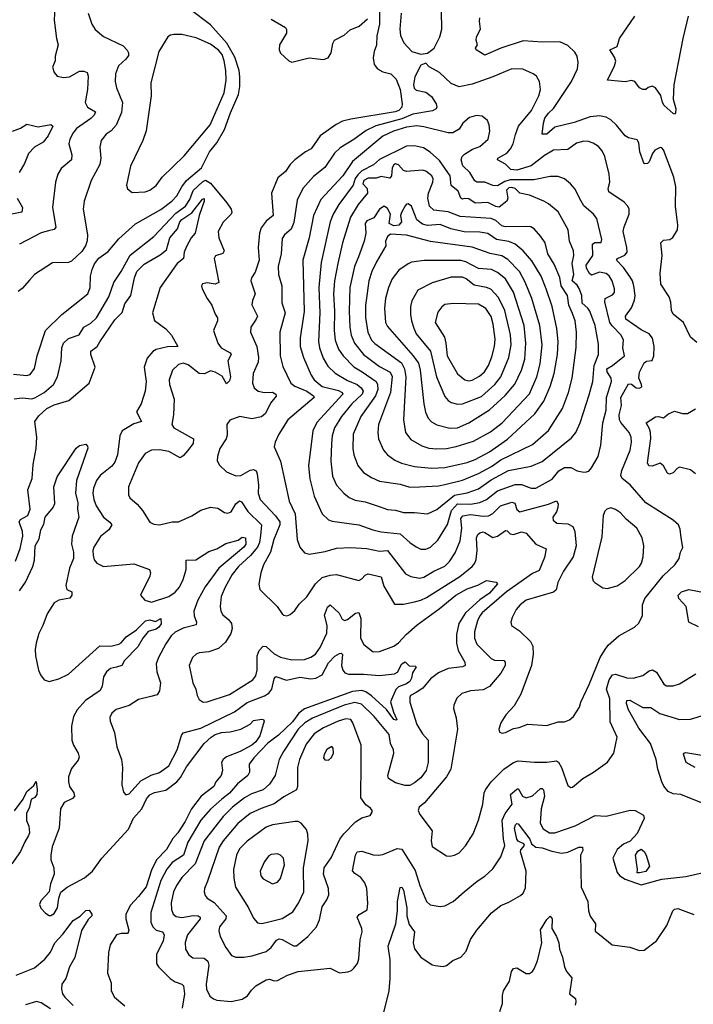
# Model space of a CAD drawing. Extents: x 2057697 to 2160550, y 827490 to 1016834.
# Tile 194 of 256: x 2071349 to 2075572, y 899000 to 905173. Entities that reach past the tile are written whole.
import ezdxf

# ---------------------------------------------------------------- set-up
doc = ezdxf.new("R2010")
doc.units = 0

msp = doc.modelspace()

# ---------------------------------------------------------------- linework, layer by layer
at = {"layer": '0CON20XD'}
for points in [[(2071571.9, 905295), (2071565, 905170), (2071579.4, 905055), (2071591.4, 905015), (2071572.5, 904945), (2071570.8, 904915), (2071556, 904875), (2071565, 904842.5), (2071585, 904820), (2071625, 904811.2), (2071662.5, 904815), (2071725, 904851.4), (2071751.7, 904851.7), (2071772.1, 904842.1), (2071779.5, 904819.5), (2071774.2, 904735), (2071758.9, 904655), (2071774.7, 904624.7), (2071824.4, 904595), (2071815.5, 904575), (2071795.2, 904554.8), (2071705, 904490.9), (2071683.9, 904465), (2071663.8, 904425), (2071657.3, 904395), (2071676.1, 904326.1), (2071673.6, 904295), (2071610.2, 904239.8), (2071589.4, 904205), (2071574.4, 904155), (2071555.5, 903995), (2071576.5, 903873.5), (2071565, 903858.6), (2071529.8, 903850.2), (2071485, 903836.5), (2071348, 903765)], [(2071778.6, 905215), (2071801.4, 905145), (2071822.8, 905112.8), (2071875, 905067.1), (2071998.5, 905008.5), (2072022.6, 904982.6), (2072031.5, 904965), (2072030.5, 904949.5), (2072014.2, 904925.8), (2071969.6, 904885), (2071949.5, 904835), (2071948.9, 904785), (2071956.4, 904746.4), (2071994.6, 904655), (2071988.3, 904591.7), (2071955, 904511.4), (2071922.7, 904477.3), (2071891.4, 904455), (2071861.1, 904415), (2071851.5, 904375), (2071858.2, 904305), (2071851.8, 904265), (2071798.1, 904165), (2071754.4, 904035), (2071747.8, 903985), (2071774.4, 903825), (2071773, 903787), (2071762.5, 903755), (2071739.6, 903720.4), (2071675, 903660), (2071655, 903650.8), (2071555, 903648.1), (2071442.5, 903575), (2071410.8, 903539.2), (2071365, 903488.6), (2071340.2, 903469.8)], [(2072669.9, 904590.1), (2072721.9, 904705), (2072729.6, 904755), (2072728.5, 904815), (2072724.8, 904855), (2072697.7, 904937.7), (2072647.2, 905027.2), (2072545, 905141.1), (2072417.8, 905237.8)], [(2073604.2, 905235), (2073605.4, 905145), (2073588.7, 905071.3), (2073586.4, 905013.6), (2073571.2, 904975), (2073565.3, 904935.3), (2073572.4, 904892.4), (2073591.8, 904865), (2073625, 904847.1), (2073675.7, 904835), (2073710.2, 904800.2), (2073734.2, 904735), (2073747.2, 904645), (2073744.7, 904625), (2073726.8, 904605), (2073703.1, 904595), (2073425, 904549.4), (2073373.8, 904536.2), (2073332.7, 904517.3), (2073232.5, 904445), (2073175.8, 904364.2), (2073140.8, 904345), (2073075, 904294.4), (2073045.6, 904265), (2073015, 904220.6), (2072967.3, 904182.7), (2072928.8, 904085), (2072937.7, 903945), (2072895, 903910.3), (2072862.5, 903867.5), (2072853.2, 903835), (2072845.2, 903745), (2072851.2, 903665), (2072825, 903590), (2072802.5, 903555), (2072799.2, 903535), (2072825.4, 903455), (2072808.1, 903411.9), (2072805.5, 903385), (2072839.5, 903315), (2072832.7, 903295), (2072799.4, 903245), (2072795.8, 903215), (2072835, 903123.8), (2072847.2, 903055), (2072843.8, 903025), (2072813.3, 902955), (2072808.9, 902895), (2072820, 902865), (2072844.2, 902845), (2072885, 902835.8), (2072935, 902838), (2072955, 902825.6), (2072957.8, 902812.2), (2072921.2, 902768.8), (2072889.5, 902705), (2072865, 902682.9), (2072805, 902671.1), (2072730, 902685), (2072667, 902663), (2072648, 902635), (2072649.1, 902569.1), (2072643.1, 902545), (2072604.3, 902485), (2072590, 902435), (2072588.3, 902408.3), (2072601.1, 902381.1), (2072645, 902337.5), (2072705, 902314.2), (2072735, 902314.4), (2072795, 902349.2), (2072815, 902352.2), (2072830.9, 902345), (2072839.1, 902325), (2072847.5, 902255), (2072844.6, 902205), (2072856.2, 902165), (2072953.3, 902063.3), (2072979.2, 902025), (2072979.5, 902005), (2072943.5, 901915), (2072921.8, 901835), (2072878.8, 901755), (2072861.5, 901705), (2072848.6, 901635), (2072855, 901600), (2072962.5, 901495), (2072995, 901447.5), (2073005, 901439.2), (2073025, 901435.8), (2073045, 901443.8), (2073075, 901468.8), (2073102.3, 901507.7), (2073150, 901555), (2073204.8, 901635.2), (2073244.8, 901675.2), (2073295, 901691.2), (2073335, 901693.9), (2073475, 901657.8), (2073495, 901666.9), (2073515, 901691.1), (2073535, 901698.9), (2073615, 901679.4), (2073631.8, 901621.8), (2073698.8, 901508.8), (2073755, 901508.2), (2073825, 901522.5), (2073865, 901533.8), (2073898.8, 901551.2), (2074108.6, 901681.4), (2074186.5, 901745), (2074202.9, 901765), (2074211.5, 901788.5), (2074216.3, 901845), (2074213.3, 901925), (2074221.1, 901945), (2074233.3, 901956.7), (2074255, 901962.2), (2074265, 901958.9), (2074315, 901927.5), (2074345, 901936), (2074395, 901971.1), (2074405, 901969.4), (2074425, 901949.4), (2074445.7, 901945.7), (2074495, 901963.1), (2074525, 901954.2), (2074585.7, 901885.7), (2074650, 901855), (2074639.5, 901800.5), (2074605, 901720.5), (2074565, 901700), (2074400.3, 901585), (2074249.6, 901455), (2074233.8, 901435), (2074218.5, 901405), (2074201.3, 901335), (2074201.1, 901295), (2074215, 901257.5), (2074305, 901167.3), (2074325, 901158.5), (2074385, 901154.4), (2074393.3, 901145), (2074392.9, 901125), (2074365.5, 901075), (2074295, 900993.1), (2074255, 900972.2), (2074175, 900965.6), (2074120.9, 900949.1), (2074090.3, 900919.7), (2074070.8, 900875), (2074069.2, 900855), (2074085.7, 900795), (2074093.5, 900725), (2074052.5, 900475), (2074024.1, 900425.9), (2073886.4, 900263.6), (2073854.2, 900235), (2073848, 900215), (2073858.8, 900188.8), (2073935, 900087.5), (2073928, 900025), (2073935, 899990), (2074025, 899931.2), (2074045, 899928), (2074075, 899934.2)], [(2073740, 905215), (2073731.8, 905115), (2073736.5, 905075), (2073757.4, 905027.4), (2073808, 904975), (2073865, 904956.5)], [(2073865, 904956.5), (2073905, 904963.5), (2073948.6, 904995), (2073982.9, 905065), (2073996.6, 905113.4), (2073994.5, 905225)], [(2072925, 905176.4), (2073015.2, 905125.2), (2073022.3, 905112.3), (2073021.3, 905088.7), (2072978.9, 905015), (2072975.6, 904985), (2072985, 904962.5), (2073035.9, 904915.9), (2073055, 904908), (2073165, 904934.3), (2073255, 904924.5), (2073284, 904935), (2073301.1, 904965), (2073312.2, 905025), (2073322.5, 905045), (2073384.4, 905075.6), (2073420.9, 905109.1), (2073477.1, 905132.9), (2073530.8, 905179.2)], [(2075595, 903150), (2075555, 903182.5), (2075510, 903275), (2075445, 903326.7), (2075435, 903350), (2075431.9, 903401.9), (2075421.4, 903435), (2075369.2, 903515), (2075363.6, 903585), (2075377.8, 903695), (2075369.2, 903775), (2075385, 903790.8), (2075425, 903795.8), (2075443.2, 903806.8), (2075472.9, 903855), (2075475.5, 903885), (2075461.3, 904005), (2075462.5, 904125), (2075449.4, 904185), (2075385, 904357.5), (2075375, 904370), (2075365, 904371.2), (2075332, 904355), (2075315.7, 904335), (2075295, 904282), (2075285, 904271.9), (2075265, 904268.8), (2075236.2, 904345), (2075231.5, 904401.5), (2075219.5, 904419.5), (2075165, 904432.2), (2075145, 904444.4), (2075091.7, 904511.7), (2075055.7, 904545.7), (2075025, 904562.9), (2074985, 904570.4), (2074926.3, 904563.7), (2074825, 904528), (2074705, 904500), (2074655, 904455.5), (2074624, 904455), (2074632.3, 904525), (2074642.5, 904555), (2074665, 904588.2), (2074695, 904616.2), (2074808.4, 904785), (2074845.4, 904865), (2074850.6, 904905), (2074844, 904945), (2074829.1, 904969.1), (2074785, 905012), (2074735, 905035.6), (2074626.6, 905033.4), (2074505, 905041.6), (2074364.8, 904995.2), (2074265, 904950), (2074211.2, 904985), (2074206.2, 904995), (2074219.4, 905015), (2074210.6, 905045), (2074213.3, 905065), (2074238.2, 905115), (2074231.1, 905165), (2074234.4, 905185)], [(2075540, 905195), (2075506.6, 905055), (2075450.3, 904765), (2075446.9, 904675), (2075462.7, 904615), (2075461.4, 904588.6), (2075455, 904581.2), (2075445, 904586), (2075390, 904635), (2075378.8, 904655), (2075368.1, 904698.1), (2075335, 904746), (2075315, 904757.1), (2075288.3, 904748.3), (2075275, 904736.2), (2075255, 904736.2), (2075235, 904746.7), (2075206, 904785), (2075185, 904792.9), (2075145, 904783.3), (2075033.8, 904795), (2075077.5, 904885), (2075085.7, 904914.3), (2075078.3, 904938.3), (2075048, 904985), (2075094.5, 905005.5), (2075110, 905055), (2075205, 905195.8)], [(2072055, 904090), (2072135, 904093.5), (2072166.1, 904103.9), (2072205, 904134.2), (2072243.1, 904186.9), (2072380.8, 904319.2), (2072542.8, 904515), (2072631.1, 904715), (2072644.1, 904795), (2072641.8, 904855), (2072630.6, 904915), (2072618.1, 904955), (2072595, 904981.8), (2072545, 905020.4), (2072455, 905060.5), (2072365, 905081.5), (2072315, 905080.6), (2072295, 905076.9), (2072278.6, 905065), (2072222.5, 904975), (2072171.8, 904778.2), (2072172.9, 904695), (2072142.8, 904477.2), (2072121.9, 904415), (2072043.3, 904255), (2072020, 904135), (2072025, 904113.3), (2072055, 904090)], [(2074375, 900698.8), (2074395, 900704), (2074445, 900730), (2074480, 900735), (2074535, 900756.7), (2074655, 900748.8), (2074725, 900770), (2074765, 900771.2), (2074797, 900783), (2074821.2, 900805), (2074857.9, 900862.1), (2074867.1, 900895), (2074920, 901005), (2074989.2, 901175), (2075015, 901218.6), (2075039.5, 901250.5), (2075105, 901310.8), (2075204.6, 901365.4), (2075230.9, 901389.1), (2075253.1, 901436.9), (2075253.8, 901505), (2075267.5, 901545), (2075383.8, 901686.2), (2075455.7, 901755), (2075484.2, 901795), (2075491.2, 901835), (2075505.8, 901864.2), (2075497.1, 901925), (2075489.4, 901979.4), (2075478.8, 902005), (2075446.2, 902035), (2075273.8, 902143.8), (2075175.9, 902255.9), (2075126.6, 902296.6), (2075117.9, 902315), (2075124.3, 902345.7), (2075177.1, 902475), (2075183.8, 902525), (2075182.1, 902555), (2075169.6, 902585), (2075117.1, 902647.1), (2075109.3, 902665), (2075107.7, 902695), (2075121.6, 902755), (2075118.7, 902805), (2075165, 902890.4), (2075185, 902887.7), (2075215, 902864.4), (2075235, 902862.5), (2075248.9, 902871.1), (2075248.5, 902885), (2075230.3, 902925), (2075235, 902964), (2075265, 903021.6), (2075277.9, 903032.1), (2075314.4, 903035.6), (2075324.5, 903065.5), (2075326.5, 903125), (2075316, 903176), (2075294.7, 903204.7), (2075245, 903229.6), (2075148.9, 903295), (2075148.1, 903315), (2075185, 903365.7), (2075203.9, 903415), (2075207.2, 903445), (2075198.6, 903505), (2075191.2, 903535), (2075175, 903563.6), (2075135, 903619.2), (2075091.4, 903665), (2075097.5, 903675), (2075143.3, 903696.7), (2075156.9, 903715), (2075156.5, 903745), (2075133.3, 903845), (2075138.1, 903875), (2075170.8, 903955), (2075170, 903985), (2075161.2, 904005), (2075138.6, 904028.6), (2075042.2, 904095), (2075037.8, 904115), (2075048.9, 904155), (2075045.6, 904205), (2075018.5, 904315), (2075001.4, 904351.4), (2074978.8, 904378.8), (2074945, 904400), (2074915, 904410.5), (2074885, 904412.1), (2074840.5, 904399.5), (2074785, 904360.4), (2074696.7, 904355), (2074638.7, 904321.3), (2074555, 904257.2), (2074465, 904229.1), (2074429.4, 904235), (2074395, 904267.5), (2074344.2, 904295), (2074347.1, 904305), (2074403.2, 904336.8), (2074426.4, 904363.6), (2074442.8, 904395), (2074456.6, 904453.4), (2074477.3, 904505), (2074557.3, 904605), (2074603.5, 904695), (2074614.4, 904735), (2074607.5, 904785), (2074588.3, 904818.3), (2074568.8, 904835), (2074503, 904863), (2074435, 904864.4), (2074315.3, 904814.7), (2074185, 904770), (2074105, 904752.7), (2074053.9, 904773.9), (2073981.7, 904841.7), (2073944, 904864), (2073917, 904877), (2073895, 904900), (2073865, 904888), (2073825.6, 904815), (2073818.9, 904765), (2073823.1, 904745), (2073835, 904730.8), (2073895, 904718.6), (2073931.2, 904691.2), (2073960.5, 904645), (2073964.4, 904625), (2073960, 904615), (2073937.1, 904602.9), (2073815, 904581), (2073745, 904552), (2073583, 904507), (2073522.1, 904477.9), (2073445, 904421.8), (2073359.1, 904370.8), (2073323.9, 904336.1), (2073262.9, 904247.1), (2073190.6, 904189.4), (2073125, 904114.3), (2073088.2, 904041.8), (2073068.2, 903901.8), (2073050.8, 903859.2), (2073009.5, 903825), (2072995, 903801.2), (2072989.2, 903705), (2072970, 903625), (2072972.1, 903575), (2072992.9, 903505), (2072992.4, 903397.6), (2073014.6, 903335), (2072979.6, 903215), (2072982.3, 903065), (2072998.1, 902998.1), (2073048.5, 902895), (2073075, 902876.1), (2073150.4, 902845), (2073190.9, 902815), (2073195.6, 902805), (2073030.6, 902665), (2072973.1, 902575), (2072950, 902525), (2072945.7, 902495), (2072984.4, 902405), (2073039.2, 902155), (2073075.3, 902075), (2073088.9, 901915), (2073105.8, 901865), (2073135, 901830), (2073165, 901821.4), (2073265, 901838.5), (2073335, 901860), (2073425, 901863.8), (2073525, 901856.6), (2073605, 901841.9), (2073654.7, 901844.7), (2073768.8, 901698.8), (2073801.5, 901681.5), (2073855, 901670.9), (2073883.1, 901676.9), (2073945.2, 901714.8), (2074015, 901746.9), (2074043.6, 901776.4), (2074080.1, 901829.9), (2074109.7, 901905), (2074120.4, 901985), (2074114.3, 902045), (2074127.7, 902062.3), (2074175, 902071.5), (2074255, 902060.4), (2074288, 902062), (2074315, 902076.6), (2074364.5, 902125), (2074435, 902147.6), (2074452.6, 902142.6), (2074465, 902102.9), (2074485, 902088.2), (2074665, 902135.8), (2074715.5, 902155.5), (2074725, 902137.5), (2074724, 902115), (2074715, 902087.1), (2074691.4, 902055), (2074692.9, 902035), (2074716.4, 902016.4), (2074785, 902011.9), (2074816.4, 901996.4), (2074828.8, 901965), (2074838.9, 901875), (2074819.6, 901805), (2074758.8, 901715), (2074723.9, 901645), (2074712.4, 901597.6), (2074696.4, 901583.6), (2074525.3, 901534.7), (2074487.5, 901505), (2074462.5, 901475), (2074436, 901425), (2074428.8, 901395), (2074432.5, 901375), (2074482, 901342), (2074552.2, 901275), (2074566.4, 901245), (2074568.5, 901195), (2074558.2, 901125), (2074491.5, 900945), (2074449.8, 900870.2), (2074396.2, 900815), (2074366.7, 900765), (2074353.3, 900725), (2074356.4, 900706.4), (2074375, 900698.8)], [(2071310.7, 902950.7), (2071395, 902941.4), (2071415, 902948.1), (2071443.2, 902986.8), (2071459.6, 903065), (2071511.4, 903225), (2071614.6, 903325), (2071777.5, 903455), (2071791.5, 903495), (2071792.9, 903565), (2071803, 903607), (2071818, 903642), (2071845, 903678), (2071905, 903720), (2071970.1, 903799.9), (2072075, 903892.7), (2072235, 903983.3), (2072303.8, 904035), (2072335, 904068.5), (2072365.2, 904124.8), (2072395.8, 904164.2), (2072488.4, 904245), (2072538.7, 904345), (2072585, 904400.4), (2072633.8, 904485), (2072669.9, 904590.1)], [(2073895, 901854.5), (2073925, 901865.6), (2073970.1, 901909.9), (2074031.3, 902008.7), (2074055.8, 902095), (2074095, 902137.4), (2074174.8, 902134.8), (2074234.5, 902145.5), (2074275.2, 902164.8), (2074345, 902220), (2074455, 902259.2), (2074495, 902258.9), (2074555, 902235.4), (2074585, 902236.2), (2074686.9, 902293.1), (2074729.6, 902345), (2074765, 902365.4), (2074805, 902365.5), (2074845, 902345.6), (2074875, 902338.6), (2074895, 902336), (2074916.8, 902343.2), (2074935, 902363.8), (2074975.5, 902435), (2074993.6, 902505), (2075005.3, 902645), (2075026.7, 902725), (2075028.9, 902805), (2075060.3, 902905), (2075057.4, 902925), (2075033.3, 902965), (2075031.2, 902985), (2075065.2, 903004.8), (2075140, 903065), (2075130.9, 903115), (2075135.6, 903164.4), (2075120.8, 903195), (2075063.1, 903253.1), (2075048.8, 903275), (2075018.1, 903405), (2075020, 903425), (2075065, 903447.7), (2075077.6, 903462.4), (2075078.7, 903485), (2075064, 903535), (2075045, 903567.1), (2075025, 903582.7), (2074985, 903590.3), (2074935, 903571.9), (2074921, 903581), (2074903.3, 903615), (2074901.2, 903635), (2074942, 903695), (2074940.9, 903765), (2074955, 903776.1), (2074994.3, 903775.7), (2074998.8, 903795), (2074967.1, 903927.1), (2074945.6, 903955), (2074885, 904007.1), (2074860.2, 904050.2), (2074830.9, 904110.9), (2074801.4, 904145), (2074765, 904175.6), (2074725, 904190), (2074675, 904189.2), (2074571.7, 904168.3), (2074425, 904169.2), (2074390.5, 904159.5), (2074345, 904132.6), (2074314.6, 904134.6), (2074265.2, 904155.2), (2074215, 904155.2), (2074202, 904162), (2074172.3, 904215), (2074127.5, 904257.5), (2074116, 904295), (2074122.9, 904315), (2074138.8, 904331.2), (2074188.3, 904361.7), (2074235, 904377.8), (2074285.6, 904425), (2074297.5, 904475), (2074293.5, 904515), (2074281.1, 904541.1), (2074248, 904568), (2074212.7, 904572.7), (2074168.9, 904561.1), (2074127.5, 904525), (2074103.6, 904486.4), (2074065.4, 904464.6), (2074035, 904463.5), (2073882.6, 904502.6), (2073838.1, 904508.1), (2073775, 904498.5), (2073692.2, 904475), (2073625, 904442.1), (2073435.2, 904284.8), (2073374.7, 904195), (2073236.2, 904045), (2073190.3, 903945), (2073165, 903806.2), (2073123.4, 903665), (2073133, 903343), (2073108.7, 903178.7), (2073108.6, 903125), (2073129.3, 903055), (2073176.7, 902945), (2073195.6, 902915.6), (2073245, 902873.7), (2073348, 902848), (2073370, 902835), (2073374.5, 902825), (2073213.1, 902646.9), (2073186.1, 902595), (2073159.3, 902375), (2073169.2, 902295), (2073196.4, 902185), (2073245.7, 902075), (2073285, 902036.9), (2073308.2, 902028.2), (2073475, 902006.8), (2073564.2, 901974.2), (2073615, 901961.2), (2073735, 901948.9), (2073794.3, 901894.3), (2073835, 901867.1), (2073865, 901854.5), (2073895, 901854.5)], [(2071305, 904474.4), (2071355, 904493.3), (2071395, 904517.8), (2071465, 904501.8), (2071545, 904516.7), (2071557.5, 904505), (2071528.8, 904445), (2071495.7, 904405), (2071441.4, 904375), (2071405, 904334.2), (2071378.9, 904271.1), (2071345.7, 904215)], [(2073905, 902074.5), (2073965, 902102.1), (2074075, 902192.8), (2074155, 902205.7), (2074225, 902230.9), (2074305, 902287.2), (2074413.9, 902346.2), (2074555.3, 902374.7), (2074625, 902404), (2074809.3, 902550.7), (2074836.2, 902585), (2074862.5, 902645), (2074918.7, 902821.3), (2074941.4, 902905), (2074950.4, 903005), (2074976.9, 903075), (2074978, 903138), (2074957.4, 903255), (2074922.6, 903345), (2074910.6, 903365), (2074874.8, 903395), (2074872.7, 903445), (2074857.4, 903487.4), (2074845, 903508.5), (2074812.4, 903535), (2074822.6, 903575), (2074812.6, 903645), (2074823.5, 903695), (2074820.5, 903725), (2074796.7, 903785), (2074787.8, 903855), (2074725, 903967.8), (2074665, 904018.9), (2074635.9, 904035.9), (2074545, 904074), (2074485, 904086.2), (2074456.1, 904115), (2074435, 904122.2), (2074415, 904119.2), (2074401.4, 904105), (2074408.9, 904055), (2074402.9, 904035), (2074355, 903998.9), (2074335, 904001.2), (2074285, 904027.1), (2074205, 904023), (2074165, 904051), (2074135, 904052.1), (2074125, 904048.3), (2074115, 904053.9), (2074098.4, 904098.4), (2074053.9, 904133.9), (2074048.1, 904195), (2073980.7, 904290.7), (2073923.6, 904343.7), (2073880.5, 904370.5), (2073825, 904382.9), (2073775, 904379.4), (2073605, 904296.7), (2073567.4, 904262.6), (2073493.3, 904226.7), (2073468.5, 904201.6), (2073452.8, 904177.2), (2073439.5, 904135), (2073349.6, 904015), (2073315.3, 903955), (2073295.3, 903905), (2073238.7, 903651.3), (2073225.6, 903494.4), (2073231.6, 903335), (2073223.1, 903155), (2073229.7, 903115), (2073252.1, 903052.1), (2073281.2, 903001.2), (2073326.9, 902956.9), (2073405, 902911.4), (2073465, 902886.7), (2073490.3, 902865), (2073503.2, 902845), (2073495.7, 902825), (2073431.6, 902765), (2073367.8, 902685), (2073323.5, 902615), (2073308.2, 902565), (2073304.1, 902515), (2073300, 902405), (2073310.7, 902310.7), (2073336.5, 902255), (2073381.1, 902205), (2073415, 902178.2), (2073451.7, 902161.7), (2073515, 902150.8), (2073608.4, 902118.4), (2073655, 902101.8), (2073705, 902097.3), (2073755, 902083.1), (2073825, 902083.8), (2073905, 902074.5)], [(2073795, 902242.5), (2073855, 902244.6), (2073975, 902250), (2074015, 902257.9), (2074125, 902287.1), (2074225, 902327.1), (2074307.9, 902372.1), (2074366, 902414), (2074565, 902509.2), (2074665, 902596.5), (2074751.8, 902735), (2074789.1, 902835), (2074813.9, 902925), (2074838.1, 903118.1), (2074839.3, 903215), (2074830.9, 903285), (2074815, 903330.6), (2074792.5, 903382.5), (2074782.9, 903445), (2074743.8, 903503.8), (2074735, 903557.1), (2074699.5, 903639.5), (2074661.1, 903705), (2074643.3, 903773.3), (2074616.7, 903815), (2074575, 903861.9), (2074553.6, 903873.6), (2074525, 903877.5), (2074395.3, 903874.7), (2074371.9, 903881.9), (2074335, 903914.4), (2074305, 903926.1), (2074110.3, 903940.3), (2074035, 903969.1), (2073945, 903978.8), (2073917.5, 904005), (2073907.7, 904055), (2073911.8, 904085), (2073939.6, 904155), (2073940.7, 904175), (2073932.5, 904195), (2073895, 904223.4), (2073875, 904230.7), (2073775, 904220.9), (2073755, 904227.8), (2073725, 904264.2), (2073705, 904268.9), (2073695, 904264.1), (2073683.4, 904245), (2073679.4, 904195), (2073669.5, 904180.5), (2073615, 904190.6), (2073585, 904180.4), (2073535, 904179.2), (2073506.2, 904165), (2073500.3, 904145), (2073528.2, 904115), (2073530, 904085), (2073472, 904015), (2073424.2, 903935), (2073374.1, 903775), (2073343.8, 903645), (2073323.8, 903535), (2073317.1, 903455), (2073323.8, 903345), (2073321.1, 903225), (2073328.1, 903165), (2073348.3, 903108.3), (2073376.8, 903065), (2073445, 902997.2), (2073496.4, 902966.4), (2073585, 902905.4), (2073592.9, 902885), (2073594, 902855), (2073580.6, 902815), (2073488.2, 902685), (2073440.7, 902575), (2073436.9, 902485), (2073444.6, 902445), (2073468.6, 902378.6), (2073504.6, 902334.6), (2073555, 902302.5), (2073605, 902280), (2073735, 902260), (2073795, 902242.5)], [(2071314.7, 902795.3), (2071365, 902801.5), (2071425, 902796.8), (2071445, 902802.5), (2071503.5, 902835), (2071561.9, 902885), (2071586.7, 902935), (2071608.5, 903035), (2071613.6, 903115), (2071623.5, 903145), (2071655, 903174.6), (2071722, 903198), (2071751.9, 903245), (2071795, 903270), (2071831.1, 903305), (2071909.2, 903435), (2071939.6, 903525), (2071986.2, 903593.8), (2072042.7, 903697.3), (2072190.4, 903815), (2072329.1, 903960.9), (2072389.4, 904005), (2072415.8, 904045), (2072436.7, 904103.3), (2072495, 904157.6), (2072515, 904166.8), (2072545, 904148.3), (2072647.1, 904025), (2072676, 903985), (2072680, 903965), (2072675, 903953.3), (2072625.3, 903904.7), (2072594.5, 903845), (2072597.3, 903805), (2072631.2, 903725), (2072623.1, 903706.9), (2072577.1, 903692.9), (2072567.5, 903675), (2072596.9, 903525), (2072575, 903515.6), (2072525, 903524), (2072495, 903516.2)], [(2071333.1, 904055), (2071366.5, 903995), (2071363, 903967), (2071246.6, 903943.4)], [(2071322.7, 901777.3), (2071352.1, 901857.9), (2071368.4, 901935), (2071366.4, 901965), (2071345.9, 902025), (2071355, 902038.7), (2071401.2, 902065), (2071415.9, 902105), (2071400.9, 902225), (2071426.6, 902296.6), (2071434.6, 902385), (2071453.3, 902485), (2071457.5, 902555), (2071443.3, 902655), (2071470.3, 902689.7), (2071519.2, 902735), (2071565, 902758.1), (2071656.9, 902785), (2071784.8, 902895.2), (2071822.2, 902995), (2071794.7, 903075), (2071794.6, 903095), (2071835, 903124.6), (2071852.5, 903152.5), (2071945, 903292.2), (2071991.8, 903338.2), (2072009, 903391), (2072046.8, 903445), (2072069.7, 903555), (2072083.9, 903595), (2072129.4, 903640.6), (2072230.4, 903699.6), (2072268.7, 903731.3), (2072290.6, 903805), (2072337.9, 903862.1), (2072352.7, 903905), (2072365, 903921.6), (2072428.4, 903961.6), (2072495, 904048.8), (2072505, 904052.5), (2072505.6, 904035.6), (2072473.5, 903945), (2072448.8, 903835), (2072424.8, 903805.2), (2072395, 903751.4), (2072380, 903715), (2072375.3, 903675), (2072337.5, 903645), (2072315.2, 903614.8), (2072229.6, 903495), (2072182.3, 903335), (2072195, 903287.1), (2072265.7, 903235), (2072300.8, 903195), (2072340, 903125), (2072275, 903121.8), (2072205, 903105.4), (2072185, 903092.2), (2072148.8, 903051.2), (2072130, 902995), (2072142.5, 902905), (2072135.4, 902845), (2072110.8, 902765), (2072082, 902715), (2072113.3, 902655), (2072065, 902639.3), (2071992.2, 902595), (2071977.3, 902565), (2071962, 902445), (2071945, 902398.6), (2071926.2, 902373.8), (2071854.6, 902315), (2071830.7, 902285), (2071811.6, 902235), (2071807.3, 902205), (2071814.7, 902165), (2071828.5, 902125), (2071874.2, 902054.2), (2071915, 902022.9), (2071926.5, 902005), (2071907.5, 901975), (2071855, 901932.9), (2071814.5, 901865), (2071807.5, 901845), (2071809.1, 901815), (2071816.4, 901786.4), (2071832, 901765), (2071875.5, 901745.5), (2072065, 901761.4), (2072163.3, 901725), (2072170, 901705), (2072166, 901685), (2072107.5, 901565), (2072134.3, 901534.3), (2072175, 901522.1), (2072285, 901557.3), (2072325, 901583.3), (2072350.3, 901615), (2072373.5, 901663.5), (2072393.1, 901725), (2072394, 901785), (2072454.1, 901785.9)], [(2073930.4, 902360.4), (2074015, 902364.7), (2074155, 902396.9), (2074205, 902415.3), (2074295, 902463.1), (2074407.4, 902542.6), (2074578.9, 902701.1), (2074635, 902781.9), (2074675.6, 902874.4), (2074699.7, 902955), (2074721.8, 903075), (2074725.3, 903155), (2074717.2, 903237.2), (2074688.2, 903375), (2074650, 903485), (2074618.8, 903565), (2074560.8, 903660.8), (2074505.4, 903725), (2074455.2, 903765.2), (2074415, 903783), (2074338.6, 903795), (2074283.4, 903833.4), (2074235, 903841.9), (2074135, 903844), (2074052.1, 903862.1), (2073985, 903888.6), (2073906.9, 903883.1), (2073875, 903890.3), (2073838.8, 903918.8), (2073804.6, 904004.6), (2073785, 904018.2), (2073775, 904017.3), (2073765, 904006.7), (2073742.2, 903965), (2073736.8, 903945), (2073742.4, 903905), (2073725.3, 903884.7), (2073695, 903880.8), (2073664.6, 903895), (2073673.1, 903955), (2073655, 903990), (2073635, 904004.5), (2073605, 903984.5), (2073568.9, 903931.1), (2073525, 903913.1), (2073516.2, 903895), (2073518.8, 903835), (2073509.7, 903785), (2073473.6, 903686.4), (2073448.9, 903625), (2073419.5, 903495), (2073414.3, 903345), (2073419.5, 903245), (2073428.2, 903195), (2073449.1, 903145), (2073504, 903075), (2073605, 902998.1), (2073672.3, 902962.3), (2073685.2, 902935.2), (2073673.3, 902835), (2073599.6, 902635), (2073593.8, 902585), (2073598.2, 902545), (2073630, 902475), (2073655.7, 902445), (2073701.7, 902411.7), (2073743.1, 902393.1), (2073825, 902371.8), (2073930.4, 902360.4)], [(2073965, 902481.6), (2074025, 902484.7), (2074086.2, 902496.2), (2074195, 902530.7), (2074300.1, 902589.9), (2074374.8, 902645.2), (2074545, 902826.7), (2074590.7, 902935), (2074612.2, 903015), (2074624.8, 903134.8), (2074610.5, 903255), (2074560.5, 903425), (2074518.1, 903528.1), (2074482.8, 903595), (2074410.5, 903670.5), (2074372, 903692), (2074297.8, 903707.8), (2074185, 903747.9), (2073925, 903782.1), (2073775, 903821.8), (2073675, 903828.1), (2073655, 903814.4), (2073643.4, 903785), (2073645.4, 903755), (2073585.4, 903655), (2073557.6, 903595), (2073538.8, 903535), (2073517.8, 903382.2), (2073517.1, 903307.1), (2073531.8, 903215), (2073554.8, 903164.8), (2073575, 903143.3), (2073742.5, 903022.5), (2073762.6, 902985), (2073770.4, 902935), (2073754.6, 902665), (2073767.3, 902585), (2073801.3, 902541.3), (2073871.3, 902501.3), (2073915, 902487.3), (2073965, 902481.6)], [(2074045, 902612), (2074095, 902613.6), (2074165, 902645.3), (2074293.8, 902726.2), (2074393.7, 902816.3), (2074452.5, 902887.5), (2074494.8, 902975.2), (2074515.3, 903045), (2074523.2, 903145), (2074512.8, 903255), (2074445.2, 903465.2), (2074395, 903547.5), (2074345, 903589.1), (2074307, 903607), (2074225, 903612.5), (2074145.6, 903655), (2074115, 903664.3), (2073885, 903663.8), (2073805, 903652.5), (2073785, 903643.3), (2073727, 903603), (2073685, 903547.5), (2073660.9, 903495), (2073642.8, 903425), (2073636.8, 903365), (2073642.5, 903275), (2073655, 903248.9), (2073816.4, 903065), (2073849.1, 903019.1), (2073859.7, 902975), (2073883.2, 902765), (2073893.5, 902713.5), (2073910, 902675), (2073931.5, 902651.5), (2073965, 902632.3), (2074045, 902612)], [(2074095, 902763.6), (2074125, 902764.6), (2074245, 902810), (2074328.8, 902885), (2074365.8, 902934.2), (2074416.5, 903055), (2074430.4, 903135), (2074427.2, 903197.2), (2074389.7, 903349.7), (2074351.1, 903431.1), (2074302.8, 903482.8), (2074275, 903494.7), (2074199.4, 903509.4), (2074148.8, 903548.8), (2074125, 903558.6), (2074055, 903559.7), (2073935.8, 903524.2), (2073845, 903477.1), (2073808.5, 903411.5), (2073799.6, 903375), (2073798.8, 903325), (2073804.6, 903285), (2073820.2, 903239.8), (2073835, 903203.6), (2073924.1, 903095), (2073962.4, 902935), (2074015, 902810.6), (2074034.7, 902784.7), (2074055, 902773.5), (2074095, 902763.6)], [(2072495, 903516.2), (2072490, 903505), (2072493.8, 903485), (2072524.5, 903424.5), (2072554.2, 903384.2), (2072575, 903326.7), (2072590, 903305), (2072588.9, 903285), (2072564.3, 903225), (2072590.5, 903145), (2072612.2, 903115), (2072668.6, 903085), (2072674.3, 903075), (2072654.7, 903035), (2072671.2, 902935), (2072665, 902910), (2072645, 902891.2), (2072618.1, 902938.1), (2072575, 902962.7), (2072545, 902972), (2072507.9, 902952.1), (2072475, 902954.4), (2072405, 903010), (2072375, 903020.5), (2072345, 903010.6), (2072307.5, 902975), (2072287.1, 902915), (2072288.6, 902885), (2072318.6, 902795), (2072314.3, 902695), (2072304, 902635), (2072316.7, 902615), (2072440, 902545), (2072436.1, 902515), (2072400.6, 902469.4), (2072375, 902438.5), (2072355, 902425.6), (2072284.6, 902465.4), (2072225, 902475.4), (2072175, 902473.3), (2072136.2, 902453.8), (2072095, 902395.8), (2072030.6, 902245), (2072030.8, 902195), (2072040, 902175), (2072085.4, 902135.4), (2072118.6, 902095), (2072165, 902023.8), (2072190.3, 902010.3), (2072225, 902005.8), (2072305, 902024.2), (2072345, 902024.3), (2072427.9, 902062.1), (2072485, 902097.1), (2072545, 902116.9), (2072590.6, 902110.6), (2072632.8, 902082.8), (2072655, 902079.4), (2072675, 902088.6), (2072705, 902137.8), (2072726.9, 902156.9), (2072739.8, 902149.8), (2072779.2, 902089.2), (2072865.3, 902005), (2072858.7, 901938.7), (2072852.2, 901895), (2072839.4, 901865), (2072796.7, 901813.3), (2072722, 901745), (2072680.4, 901695), (2072636.5, 901615), (2072613.4, 901556.6), (2072606.5, 901495), (2072610, 901465), (2072622.5, 901442.5), (2072659.8, 901409.8), (2072676.7, 901386.7), (2072681.2, 901355), (2072673.1, 901325), (2072638.7, 901271.3), (2072595, 901230.5), (2072535, 901208.9), (2072475, 901204), (2072455, 901196), (2072432, 901175), (2072412, 901125), (2072434.4, 901015), (2072452.9, 900975), (2072462, 900935), (2072475, 900910), (2072500, 900895), (2072525, 900895.8), (2072665, 900942.7), (2072811.4, 901035), (2072828.8, 901058.8), (2072837.6, 901095), (2072839.1, 901185), (2072851.2, 901218.8), (2072875, 901244.4), (2072895, 901242.5), (2072945, 901198.2), (2072985, 901175.4), (2073055, 901159.6), (2073135, 901162.3), (2073175, 901177.3), (2073204.1, 901195.9), (2073233, 901237), (2073274.2, 901325.8), (2073277.8, 901375), (2073259.4, 901440.6), (2073279.5, 901490.5), (2073295, 901504.2), (2073351.7, 901451.7), (2073370, 901415), (2073385, 901405.6), (2073405, 901412.7), (2073455, 901453.1), (2073475.5, 901455.5), (2073488.7, 901418.7), (2073486.9, 901295), (2073506, 901255), (2073565, 901210.6), (2073605, 901212.2), (2073695, 901245.6), (2073724.7, 901265.3), (2073772.1, 901317.9), (2073840.8, 901379.2), (2073979.9, 901480.1), (2074084.5, 901565.5), (2074155, 901604.2), (2074221.4, 901628.6), (2074275, 901657.5), (2074336.5, 901646.5), (2074345.7, 901635.7), (2074295, 901578.1), (2074233.2, 901536.8), (2074144.7, 901455), (2074102.6, 901387.4), (2074088.1, 901318.1), (2074086.8, 901265), (2074099.1, 901219.1), (2074140.5, 901145), (2074142.5, 901125), (2074124.6, 901115.4), (2074034.8, 901105.2), (2073975, 901078.8), (2073925, 901040.4), (2073877.4, 900982.6), (2073835.7, 900955), (2073800, 900935), (2073794.2, 900925), (2073794.7, 900895), (2073839.6, 900755), (2073874.6, 900695), (2073909.6, 900655), (2073910.7, 900515), (2073897.2, 900465), (2073865, 900420.4), (2073825, 900387.7), (2073795, 900372), (2073765, 900371.8), (2073705, 900388.2), (2073661.4, 900415), (2073658.2, 900435), (2073694.6, 900575), (2073692.3, 900595), (2073674.1, 900635), (2073665, 900690.8), (2073571.8, 900805), (2073492.4, 900882.4), (2073451.2, 900891.2), (2073383.7, 900876.3), (2073185.8, 900794.2), (2073136.1, 900763.9), (2073095, 900724.1), (2073003.1, 900585), (2072975.9, 900534.1), (2072951.2, 900435), (2072915, 900379.5), (2072875, 900344.1), (2072801.7, 900318.3), (2072757.9, 900295), (2072682.7, 900235), (2072625, 900177.3), (2072505.3, 900025), (2072448.7, 899881.3), (2072365, 899793.8), (2072332.2, 899745), (2072314.4, 899705.6), (2072298.2, 899635), (2072300.4, 899595), (2072310.9, 899565), (2072330.4, 899550.4), (2072365, 899543.7), (2072435.9, 899555.9), (2072469.2, 899555), (2072480, 899545), (2072480, 899535), (2072401.5, 899435), (2072387.4, 899387.4), (2072389.5, 899345), (2072409.1, 899309.1), (2072435, 899290), (2072505, 899289.3), (2072529.7, 899269.7), (2072534.7, 899245), (2072518.7, 899125), (2072520.4, 899095), (2072541.1, 899051.1), (2072563.4, 899033.4), (2072585, 899026.2), (2072675, 899016.7), (2072745, 899032), (2072778.3, 899051.7), (2072801.8, 899088.2), (2072830, 899115), (2072895, 899153.1), (2072915, 899157.5), (2072945, 899146.7), (2072965, 899148.8), (2073028.1, 899181.9), (2073095, 899204.7), (2073295, 899226.9), (2073355, 899197.8), (2073406.3, 899203.7), (2073428.5, 899211.5), (2073444.3, 899225.7), (2073467.5, 899255), (2073475.7, 899285), (2073483.2, 899403.2), (2073496.9, 899455), (2073494.3, 899475), (2073465.6, 899545), (2073477.8, 899562.2), (2073527.3, 899592.7), (2073532.6, 899632.6), (2073525.5, 899725), (2073512.3, 899762.3), (2073487.5, 899795), (2073450.1, 899820.1), (2073436.5, 899836.5), (2073454.7, 899935), (2073465, 899955.6), (2073495, 899959.6), (2073565, 899937.5), (2073596, 899934), (2073625, 899938.8), (2073715, 899976.7), (2073745, 899972.5), (2073828.9, 899838.9), (2073857.8, 899745), (2073899.4, 899645), (2073922.4, 899622.4), (2073985, 899613.1), (2074015, 899617.8), (2074066, 899645), (2074135, 899704.3), (2074217.7, 899772.3), (2074266.1, 899803.9), (2074315, 899848.1), (2074366.2, 899925), (2074390, 899995), (2074381.4, 900035), (2074374.3, 900155), (2074393.6, 900195), (2074435.7, 900254.3), (2074425.5, 900315), (2074465, 900349.2), (2074475, 900352), (2074501.8, 900305), (2074525, 900293.3), (2074565, 900307.5), (2074615, 900353.1), (2074625, 900352.9), (2074633.8, 900343.8), (2074640, 900305), (2074618, 900225), (2074612, 900135), (2074630.1, 900100.1), (2074671.2, 900075), (2074705, 900075.4), (2074831.4, 900118.6), (2074957.4, 900182.6), (2075025, 900178.9), (2075177, 900217), (2075207.5, 900215), (2075260, 900185), (2075263.8, 900165), (2075219.7, 900070.3), (2075176.9, 900023.1), (2075135, 900003.1), (2075095, 899969.4), (2075068.6, 899915), (2075095.6, 899825.6), (2075112, 899805), (2075145, 899784.2), (2075245, 899748.8), (2075375.6, 899784.4), (2075525, 899800), (2075655, 899829.4)], [(2074165, 902909.1), (2074185, 902913.7), (2074231.7, 902938.3), (2074262.3, 902965), (2074288.7, 903005), (2074309.9, 903060.1), (2074325.8, 903125), (2074329.1, 903170.8), (2074318.2, 903265), (2074305, 903312.5), (2074272.3, 903362.3), (2074225, 903390.7), (2074066.4, 903393.6), (2074015, 903386.7), (2073996.2, 903373.8), (2073970.2, 903339.8), (2073953.1, 903275), (2074011.9, 903181.9), (2074021.6, 903145), (2074029.3, 903065), (2074095, 902951.9), (2074139.2, 902915), (2074165, 902909.1)], [(2075585, 902326.8), (2075555, 902351.5), (2075485, 902366.7), (2075470.6, 902359.4), (2075445, 902331.1), (2075423, 902323), (2075409.8, 902329.8), (2075385, 902375.8), (2075365, 902392.2), (2075314.3, 902374.3), (2075293.8, 902375), (2075284.5, 902395), (2075306.6, 902546.6), (2075304.8, 902584.8), (2075297.1, 902607.1), (2075277.5, 902645), (2075335, 902682.2), (2075355, 902684.4), (2075385, 902676.7), (2075417.7, 902702.3), (2075455, 902718), (2075505, 902704.4), (2075536.6, 902703.4), (2075585, 902734)], [(2071348.2, 901591.8), (2071385, 901645.6), (2071432.8, 901745), (2071441.8, 901785), (2071446.2, 901875), (2071471.4, 901918.6), (2071482.6, 901975), (2071500, 902010), (2071509.6, 902055), (2071559.4, 902115), (2071569.6, 902140.4), (2071562.5, 902245), (2071585, 902306.7), (2071702.9, 902487.1), (2071725, 902504), (2071765, 902512.5), (2071775, 902500), (2071776.1, 902486.1), (2071706.3, 902283.7), (2071700, 902205), (2071714.3, 902145), (2071712.8, 902105), (2071720.8, 902055), (2071679.1, 901935), (2071674.6, 901885), (2071686, 901834), (2071686.4, 901795), (2071662.1, 901735), (2071639.1, 901625), (2071645, 901600), (2071676, 901585), (2071676.7, 901565), (2071664.5, 901545.5), (2071595, 901532.9), (2071565, 901516.5), (2071522.1, 901447.9), (2071494.3, 901375.7), (2071469.6, 901325), (2071453.5, 901265), (2071446.7, 901225), (2071448.2, 901185), (2071467.1, 901095), (2071480.5, 901065), (2071503.1, 901033.1), (2071535, 901024.4), (2071595, 901040), (2071655, 901069.6), (2071852.6, 901247.4), (2071920, 901245), (2071971.9, 901258.1), (2071985, 901265.6), (2072016.2, 901303.8), (2072081.8, 901348.2), (2072138.2, 901405), (2072165, 901410.6), (2072200.4, 901399.6), (2072235, 901418.8), (2072236.2, 901386.2), (2072221.8, 901365), (2072205, 901352.6), (2072155, 901337.1), (2072120.5, 901295), (2072089.9, 901240.1), (2072005.6, 901155), (2071989.2, 901125), (2071956, 901114), (2071919.2, 901105), (2071893.5, 901085), (2071875, 901053.8), (2071866.9, 900995), (2071853.7, 900966.3), (2071762.9, 900905), (2071709.2, 900845), (2071686.6, 900803.4), (2071674.1, 900744.1), (2071675.8, 900655), (2071685.8, 900625), (2071716, 900575), (2071721.7, 900548.3), (2071715, 900530), (2071675, 900477.5), (2071655.7, 900425), (2071654.4, 900395.6), (2071662.5, 900365), (2071689.2, 900325), (2071694, 900305), (2071679.7, 900290.3), (2071628, 900265), (2071604.5, 900225), (2071596.5, 900105), (2071552.2, 899987.8), (2071544.5, 899935), (2071544.4, 899905), (2071564.2, 899855), (2071566.2, 899815), (2071543.3, 899755), (2071533.3, 899705), (2071481.7, 899648.3), (2071473.8, 899626.2), (2071482.7, 899602.7), (2071511.4, 899571.4), (2071535, 899556), (2071545, 899556), (2071565, 899569.2), (2071586.9, 899605), (2071593.9, 899666.1), (2071608, 899702), (2071646.8, 899733.2), (2071755, 899791.8), (2071805, 899833.6), (2071864.1, 899915), (2072032.5, 900097.5), (2072062.9, 900167.1), (2072114.1, 900225.9), (2072145, 900288.2), (2072165, 900312.5), (2072195, 900328.2), (2072265, 900343.1), (2072334.8, 900395.2), (2072357.6, 900422.4), (2072395, 900488.1), (2072505.8, 900635), (2072550.6, 900675), (2072575, 900690.4), (2072615, 900703.8), (2072668, 900708), (2072735.7, 900724.3), (2072793.8, 900756.2), (2072815, 900780), (2072867, 900787), (2072877.5, 900785), (2072882.5, 900775), (2072855, 900683.1), (2072829.3, 900645), (2072804.5, 900625), (2072730.8, 900585), (2072645, 900552), (2072624.8, 900535.2), (2072613.5, 900515), (2072620.8, 900465), (2072613.1, 900435), (2072580, 900395), (2072565.7, 900365), (2072487.5, 900305), (2072426, 900225), (2072386.7, 900145), (2072341.1, 900075), (2072309.8, 900040.2), (2072269, 899971), (2072207.5, 899905), (2072175, 899840), (2072143.1, 899736.9), (2072093.7, 899676.3), (2072045, 899620.4), (2072014.7, 899565), (2072014.7, 899535), (2072032.7, 899465), (2072029.8, 899450.2), (2072025, 899444.4), (2071985, 899444.3), (2071956.7, 899435), (2071916.8, 899373.2), (2071905.6, 899325), (2071900, 899195), (2071923.8, 899135), (2071923.8, 899085), (2071943.9, 899043.9), (2072009.4, 898989.4)], [(2075035, 901606.2), (2075055, 901614), (2075095, 901624), (2075145, 901658), (2075234.2, 901745), (2075246.9, 901765), (2075257.8, 901805), (2075262.5, 901875), (2075252.7, 901925), (2075217.5, 901985), (2075150.9, 902040.9), (2075115, 902080.6), (2075085, 902102.5), (2075055, 902112.5), (2075030, 902105), (2075017.7, 902092.3), (2075006.2, 902065), (2074998.9, 901931.1), (2074938, 901678), (2074944, 901655), (2074954.1, 901644.1), (2075005, 901610), (2075035, 901606.2)], [(2072454.1, 901785.9), (2072535, 901838.1), (2072585, 901854.7), (2072641, 901889), (2072719.4, 901910.6), (2072745, 901928.5), (2072765.4, 901925), (2072767.4, 901885), (2072754.5, 901865), (2072597.2, 901735), (2072511.9, 901618.1), (2072466.3, 901533.7), (2072440.8, 901465), (2072442.5, 901435), (2072458.8, 901395), (2072455, 901379.2), (2072375, 901357.1), (2072325, 901332.9), (2072299.2, 901310.8), (2072265, 901260), (2072219.2, 901175), (2072205.5, 901135), (2072208.9, 901085), (2072233.1, 901015), (2072225.4, 900965), (2072210.2, 900939.8), (2072170.5, 900930.5), (2072095, 900910.6), (2072035, 900872.9), (2071955, 900848.6), (2071927.5, 900825), (2071915, 900797.5), (2071915.9, 900774.1), (2071944.3, 900704.3), (2071959.4, 900615), (2071986.9, 900535), (2071993.1, 900485), (2071990, 900375), (2072000.5, 900330.5), (2072015, 900312.5), (2072035, 900318.8), (2072108.7, 900401.3), (2072174.3, 900435.7), (2072225, 900453.8), (2072285, 900495.5), (2072337.1, 900595), (2072363.2, 900685), (2072375, 900700.9), (2072485, 900730.3), (2072695, 900832.8), (2072775, 900893), (2072885, 900933.3), (2072910.3, 900949.7), (2072929.4, 900975), (2072945, 901041.2), (2072955, 901054.3), (2073022.4, 901032.4), (2073105, 901050.4), (2073175, 901041.2), (2073205.7, 901045), (2073245, 901065.3), (2073285, 901141.3), (2073325, 901182.3), (2073355, 901199.4), (2073365, 901200.8), (2073372.9, 901192.9), (2073367.7, 901125), (2073374.6, 901095), (2073387.8, 901077.8), (2073410.4, 901070.4), (2073505, 901070.2), (2073605, 901060.4), (2073699.1, 901070.9), (2073717.9, 901082.1), (2073745, 901133.8), (2073765, 901146.7), (2073792, 901122), (2073830, 901120), (2073835.7, 901115), (2073812.4, 901077.6), (2073806.2, 901045), (2073795, 901023.4), (2073775, 901008.4), (2073725, 900990.3), (2073706.6, 900973.4), (2073673.6, 900896.4), (2073691.8, 900831.8), (2073714, 900785), (2073709.5, 900780.5), (2073695, 900785.6), (2073649, 900849), (2073555, 900933.3), (2073519.2, 900959.2), (2073495, 900968.1), (2073435, 900961.3), (2073135, 900852.2), (2073100, 900825), (2073059, 900771), (2072972.1, 900687.9), (2072905, 900637.4), (2072818.2, 900545), (2072787.9, 900505), (2072789.1, 900455), (2072780.5, 900435), (2072715, 900381.8), (2072665, 900324.2), (2072617.2, 900285), (2072545, 900224), (2072485, 900153.8), (2072403, 900017), (2072375.5, 899934.5), (2072305, 899888.2), (2072272.2, 899847.8), (2072234.4, 899775), (2072171.8, 899575), (2072171.8, 899515), (2072184.8, 899484.8), (2072204.7, 899464.7), (2072245, 899454.4), (2072255.4, 899435.4), (2072248.6, 899395), (2072206.7, 899315), (2072207.1, 899255), (2072219.2, 899235), (2072291.9, 899161.9), (2072325, 899140), (2072365, 899126.9), (2072376.2, 899116.2), (2072383.3, 899065), (2072368.5, 898975)], [(2075605, 901366.4), (2075545, 901396), (2075527.3, 901495), (2075481.9, 901545), (2075477.1, 901565), (2075499.2, 901585), (2075545, 901600), (2075663, 901577)], [(2074075, 899934.2), (2074105, 899950), (2074145, 899994), (2074191.3, 900068.7), (2074225.7, 900155), (2074253.1, 900255), (2074260.6, 900325), (2074269.4, 900345), (2074305, 900394.2), (2074385.3, 900474.7), (2074445.7, 900515), (2074475, 900525.9), (2074575, 900517.1), (2074655, 900518.2), (2074715, 900527.1), (2074727.9, 900517.9), (2074745.6, 900485), (2074785, 900371.2), (2074805, 900358), (2074815, 900361.2), (2074878.8, 900415), (2074946.7, 900455), (2075035, 900518.8), (2075074, 900575), (2075095.8, 900675), (2075051.8, 900771.8), (2075049.5, 900915), (2075028.3, 900975), (2075045, 901033.1), (2075065, 901066.4), (2075085, 901070.5), (2075155, 901046.5), (2075195.3, 901044.7), (2075255, 901061.1), (2075295, 901090.7), (2075315.9, 901095.9), (2075341.8, 901081.8), (2075386.5, 901006.5), (2075405, 900997.1), (2075445, 900996.9), (2075485, 901008.1), (2075587.2, 901072.8)], [(2075666.4, 900246.4), (2075495, 900314.2), (2075445, 900318.6), (2075414, 900335), (2075387.4, 900367.4), (2075374.6, 900394.6), (2075348.9, 900475), (2075340.4, 900535), (2075304.2, 900635), (2075231.3, 900731.3), (2075166.5, 900845), (2075154, 900886), (2075155.5, 900904.5), (2075175, 900906.2), (2075255, 900860.7), (2075305, 900860), (2075362.7, 900822.7), (2075485.6, 900785.6), (2075555, 900787.5), (2075644.6, 900815.4)], [(2072704.2, 899294.2), (2072755, 899294.5), (2072806.7, 899303.3), (2072895, 899330), (2072926.7, 899355), (2072958.8, 899401.2), (2072975, 899409.5), (2072995, 899406.4), (2073065, 899366.5), (2073085, 899366.5), (2073156.7, 899425), (2073209.4, 899485), (2073229.8, 899530.2), (2073245, 899610), (2073275.4, 899654.6), (2073286.5, 899685), (2073284.4, 899725), (2073253.5, 899815), (2073258.2, 899855), (2073302.6, 899917.4), (2073357.1, 900035), (2073380.9, 900069.1), (2073455, 900144.3), (2073495, 900168.8), (2073546.2, 900183.8), (2073560, 900205), (2073560, 900215), (2073549.3, 900229.3), (2073520.3, 900250.3), (2073488.6, 900295), (2073489.1, 900510.9), (2073490.5, 900625), (2073438, 900765), (2073425, 900785.5), (2073395, 900790), (2073345, 900774.7), (2073255, 900734.2), (2073196.2, 900695), (2073145, 900630.6), (2073103.6, 900535), (2073091.9, 900485), (2073090.4, 900365), (2073084.4, 900345), (2073005, 900299.6), (2072945, 900256), (2072862.7, 900227.3), (2072794.4, 900195), (2072716.8, 900133.2), (2072625.3, 900025), (2072600.6, 899985), (2072527.7, 899772.3), (2072508.1, 899725), (2072505.7, 899705), (2072511.7, 899681.7), (2072525, 899665.8), (2072567.6, 899637.6), (2072644.6, 899555), (2072642.7, 899535), (2072602.2, 899485), (2072598.7, 899461.3), (2072605.5, 899425), (2072641.8, 899355), (2072676.6, 899306.6), (2072704.2, 899294.2)], [(2073285, 900531.2), (2073305, 900546.2), (2073317.5, 900575), (2073315.6, 900605.6), (2073305.8, 900615.8), (2073275, 900597.1), (2073258.1, 900565), (2073254.2, 900544.2), (2073262, 900532), (2073285, 900531.2)], [(2075583.4, 900483.4), (2075527.1, 900515), (2075511.2, 900568.8), (2075512.5, 900575), (2075525, 900577.5), (2075625, 900562.7)], [(2071317.4, 900212.6), (2071371.2, 900285), (2071393.3, 900335), (2071438, 900372), (2071453.6, 900396.4), (2071459.2, 900345), (2071456, 900315), (2071445, 900296.7), (2071423.6, 900286.4), (2071418.8, 900275), (2071410.8, 900235), (2071391.2, 900195), (2071391.7, 900151.7), (2071406.2, 900116.2), (2071410, 900075), (2071405, 900057.5), (2071380.9, 900019.1), (2071355, 899958), (2071300.2, 899879.8)], [(2072865, 899506.5), (2072895, 899513.4), (2072995, 899537.5), (2073060.9, 899579.1), (2073096.9, 899633.1), (2073130, 899705), (2073128.6, 899855), (2073157.7, 900025), (2073155.6, 900065.6), (2073147.5, 900095), (2073114.4, 900134.4), (2073095.8, 900145.8), (2073075.8, 900145.8), (2072935, 900125.3), (2072895, 900111.3), (2072775, 900021.8), (2072727.5, 899975), (2072707.9, 899935), (2072689.1, 899845), (2072691.5, 899791.5), (2072702.9, 899735), (2072783.6, 899605), (2072815, 899540), (2072840.6, 899510.6), (2072865, 899506.5)], [(2073622.9, 898915), (2073666.3, 899083.7), (2073671.1, 899161.1), (2073671.7, 899278.3), (2073660, 899365), (2073706.8, 899505), (2073718.9, 899585), (2073717.8, 899645), (2073735, 899732.5), (2073745, 899733.8), (2073756.2, 899715), (2073776.8, 899605), (2073777.1, 899555), (2073791, 899501), (2073823.5, 899455), (2073815.4, 899385), (2073825, 899347.5), (2073865, 899294.4), (2073935, 899248), (2073955, 899242), (2074005, 899236.7), (2074025, 899243.8), (2074065, 899273.8), (2074115.7, 899294.3), (2074147.6, 899332.4), (2074175.6, 899405), (2074215, 899464), (2074306.4, 899573.6), (2074365, 899620), (2074415, 899640), (2074488.7, 899681.3), (2074505, 899696.7), (2074520.3, 899729.7), (2074523.5, 899835), (2074488.6, 899955), (2074491.6, 899968.4), (2074513.2, 899995), (2074510.5, 900005), (2074475, 900022.8), (2074466.2, 900035), (2074450.9, 900105), (2074456.9, 900125), (2074465, 900133.1), (2074475, 900131.4), (2074546.5, 900035), (2074556.9, 900005), (2074585, 899985.2), (2074625, 899981), (2074685, 899958.9), (2074745, 899947.1), (2074785, 899954.1), (2074855, 899985.3), (2074877.5, 899985), (2074880, 899965), (2074865.4, 899934.6), (2074870, 899735), (2074911.1, 899645), (2074914.5, 899585), (2074925, 899553.3), (2074960, 899505), (2074958, 899458), (2074985, 899438), (2075062.7, 899372.7), (2075175, 899358), (2075235, 899338), (2075265, 899340), (2075342.3, 899397.7), (2075405.6, 899494.4), (2075443.5, 899585), (2075455, 899595.6), (2075475, 899599.5), (2075575, 899563.3)], [(2075235, 899823.3), (2075220, 899825), (2075222.5, 899845), (2075210, 899935), (2075225, 899960), (2075245, 899972.5), (2075265, 899957.5), (2075276.7, 899935), (2075296.7, 899865), (2075275, 899832.5), (2075235, 899823.3)], [(2072935, 899754.2), (2072965, 899766), (2072985, 899788.8), (2073009.5, 899875), (2073004.2, 899915), (2072985, 899934.2), (2072965, 899942.5), (2072925, 899938), (2072910.3, 899929.7), (2072884.6, 899895.4), (2072857.5, 899835), (2072860.6, 899805), (2072875, 899785.8), (2072935, 899754.2)], [(2071327.6, 899182.4), (2071441.7, 899228.3), (2071507.6, 899282.4), (2071543.4, 899326.6), (2071569.3, 899385), (2071619.9, 899440.1), (2071685, 899524.5), (2071727.8, 899552.2), (2071765, 899588.8), (2071785, 899590), (2071802.5, 899565), (2071802.5, 899555), (2071778.1, 899531.9), (2071737.8, 899462.2), (2071695, 899293.3), (2071662.2, 899235), (2071638, 899162), (2071614.5, 899125.5), (2071611.4, 899095), (2071617.5, 899065), (2071632.9, 899045), (2071685, 898991.4)], [(2074360, 898955), (2074375.7, 899005), (2074375.8, 899055.8), (2074383.3, 899085), (2074420, 899145), (2074432.9, 899205), (2074445, 899223.8), (2074465, 899228), (2074525, 899193.3), (2074545, 899193.3), (2074563.9, 899206.1), (2074575, 899222.5), (2074595, 899272.5), (2074622.2, 899385), (2074614.2, 899465.8), (2074655, 899532), (2074675, 899553.3), (2074686.9, 899535), (2074685.7, 899475), (2074715.3, 899425.3), (2074730, 899385), (2074734.4, 899344.4), (2074752.9, 899295), (2074764.4, 899235), (2074778.1, 899205), (2074810.6, 899165), (2074796.2, 899065), (2074833.3, 899035), (2074836.1, 899016.1), (2074830.8, 898995)], [(2071541.5, 898971.5), (2071485, 899008.6), (2071455, 899016.5), (2071385, 898996.2)]]:
    msp.add_lwpolyline(points, dxfattribs=at)

doc.saveas('drawing.dxf')
